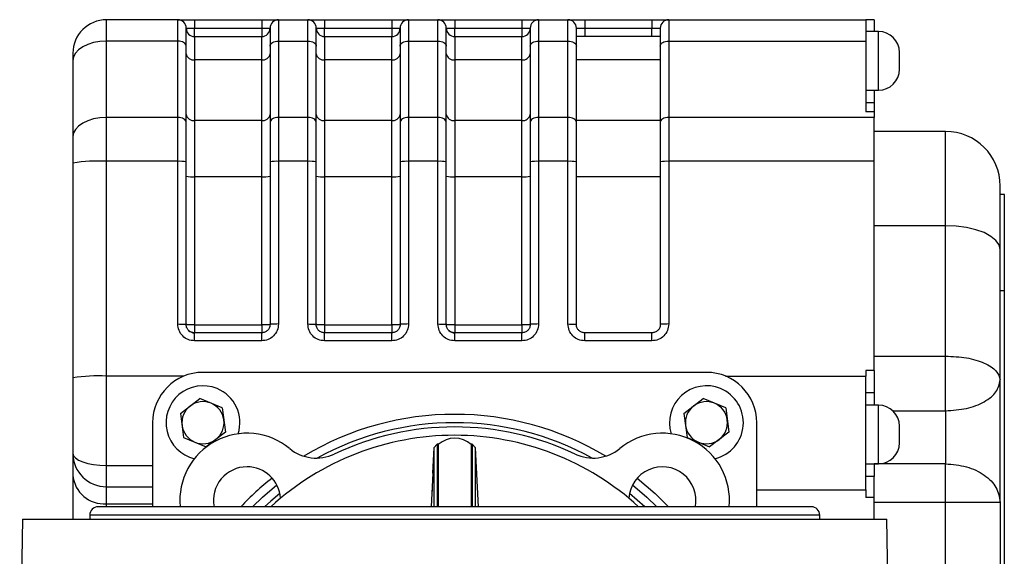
# Model space of a CAD drawing. Header units: millimetres. Extents: x 412 to 1169, y 39 to 918.
# Tile 30 of 32: x 652 to 769, y 854 to 918. Entities that reach past the tile are written whole.
import ezdxf

# ---------------------------------------------------------------- set-up
doc = ezdxf.new("R2010")
doc.units = ezdxf.units.MM

msp = doc.modelspace()

# ---------------------------------------------------------------- linework, layer by layer
at = {"color": 7, "linetype": 'Continuous', "lineweight": 25}
for p, q in [((662.14, 915.05), (662.14, 917.61)), ((670.64, 917.61), (662.14, 917.61)), ((670.64, 915.05), (670.64, 917.61)), ((672.64, 917.61), (672.64, 916.61)), ((672.64, 917.61), (680.64, 917.61)), ((680.64, 917.61), (680.64, 916.61)), ((682.64, 917.61), (682.64, 915.05)), ((682.64, 917.61), (686.14, 917.61)), ((686.14, 915.05), (686.14, 917.61)), ((688.14, 917.61), (688.14, 916.61)), ((688.14, 917.61), (696.14, 917.61)), ((696.14, 917.61), (696.14, 916.61)), ((698.14, 917.61), (698.14, 915.05)), ((698.14, 917.61), (701.64, 917.61)), ((701.64, 915.05), (701.64, 917.61)), ((703.64, 917.61), (703.64, 916.61)), ((703.64, 917.61), (711.64, 917.61)), ((711.64, 917.61), (711.64, 916.61)), ((713.64, 917.61), (713.64, 915.05)), ((713.64, 917.61), (717.14, 917.61)), ((717.14, 915.05), (717.14, 917.61)), ((719.14, 917.61), (719.14, 916.61)), ((719.14, 917.61), (727.14, 917.61)), ((727.14, 917.61), (727.14, 916.61)), ((729.14, 917.61), (729.14, 915.05)), ((729.14, 917.61), (752.64, 917.61)), ((752.64, 917.61), (752.64, 915.05)), ((753.64, 917.61), (752.64, 917.61)), ((753.64, 917.61), (753.64, 916.21)), ((671.93, 916.61), (672.64, 916.61)), ((672.64, 916.61), (680.64, 916.61)), ((681.34, 916.61), (681.64, 916.61)), ((687.43, 916.61), (688.14, 916.61)), ((688.14, 916.61), (696.14, 916.61)), ((696.84, 916.61), (697.14, 916.61)), ((702.93, 916.61), (703.64, 916.61)), ((703.64, 916.61), (711.64, 916.61)), ((712.34, 916.61), (712.64, 916.61)), ((718.14, 916.61), (719.14, 916.61)), ((719.14, 916.61), (719.14, 915.61)), ((719.14, 916.61), (727.14, 916.61)), ((727.14, 916.61), (728.14, 916.61)), ((727.14, 915.61), (727.14, 916.61)), ((672.64, 915.61), (672.64, 912.83)), ((672.64, 915.61), (680.64, 915.61)), ((680.64, 912.83), (680.64, 915.61)), ((688.14, 915.61), (688.14, 912.83)), ((688.14, 915.61), (696.14, 915.61)), ((696.14, 912.83), (696.14, 915.61)), ((703.64, 915.61), (703.64, 912.83)), ((703.64, 915.61), (711.64, 915.61)), ((711.64, 912.83), (711.64, 915.61)), ((728.14, 915.61), (718.14, 915.61)), ((754.14, 916.21), (752.64, 916.21)), ((662.14, 905.96), (662.14, 915.05)), ((670.64, 915.05), (662.14, 915.05)), ((670.64, 905.96), (670.64, 915.05)), ((671.64, 905.39), (671.64, 914.48)), ((681.64, 914.48), (681.64, 905.39)), ((682.64, 915.05), (682.64, 905.96)), ((682.64, 915.05), (686.14, 915.05)), ((686.14, 905.96), (686.14, 915.05)), ((687.14, 905.39), (687.14, 914.48)), ((697.14, 914.48), (697.14, 905.39)), ((698.14, 915.05), (698.14, 905.96)), ((698.14, 915.05), (701.64, 915.05)), ((701.64, 905.96), (701.64, 915.05)), ((702.64, 905.39), (702.64, 914.48)), ((712.64, 914.48), (712.64, 905.39)), ((713.64, 915.05), (713.64, 905.96)), ((713.64, 915.05), (717.14, 915.05)), ((717.14, 905.96), (717.14, 915.05)), ((718.14, 905.39), (718.14, 914.48)), ((728.14, 914.48), (728.14, 905.39)), ((729.14, 915.05), (729.14, 905.96)), ((729.14, 915.05), (752.64, 915.05)), ((752.64, 915.05), (752.64, 906.65)), ((658.14, 913.61), (658.14, 912.76)), ((658.14, 912.76), (658.14, 903.67)), ((672.64, 912.83), (672.64, 905.6)), ((680.64, 912.83), (672.64, 912.83)), ((680.64, 905.6), (680.64, 912.83)), ((688.14, 912.83), (688.14, 905.6)), ((696.14, 912.83), (688.14, 912.83)), ((696.14, 905.6), (696.14, 912.83)), ((703.64, 912.83), (703.64, 905.6)), ((711.64, 912.83), (703.64, 912.83)), ((711.64, 905.6), (711.64, 912.83)), ((728.14, 912.83), (718.14, 912.83)), ((752.64, 909.21), (754.14, 909.21)), ((753.64, 909.21), (753.64, 907.71)), ((753.64, 907.71), (752.64, 907.71)), ((753.64, 907.71), (753.64, 906.65)), ((662.14, 900.75), (662.14, 905.96)), ((670.64, 905.96), (662.14, 905.96)), ((670.64, 900.75), (670.64, 905.96)), ((682.64, 905.96), (682.64, 900.75)), ((686.14, 905.96), (682.64, 905.96)), ((686.14, 900.75), (686.14, 905.96)), ((698.14, 905.96), (698.14, 900.75)), ((701.64, 905.96), (698.14, 905.96)), ((701.64, 900.75), (701.64, 905.96)), ((713.64, 905.96), (713.64, 900.75)), ((717.14, 905.96), (713.64, 905.96)), ((717.14, 900.75), (717.14, 905.96)), ((729.14, 905.96), (729.14, 900.75)), ((753.64, 905.96), (729.14, 905.96)), ((753.64, 906.65), (752.64, 906.65)), ((753.64, 906.65), (753.64, 905.96)), ((753.64, 900.75), (753.64, 905.96)), ((672.64, 905.6), (672.64, 898.91)), ((680.64, 905.6), (672.64, 905.6)), ((680.64, 898.91), (680.64, 905.6)), ((688.14, 905.6), (688.14, 898.91)), ((696.14, 905.6), (688.14, 905.6)), ((696.14, 898.91), (696.14, 905.6)), ((703.64, 905.6), (703.64, 898.91)), ((711.64, 905.6), (703.64, 905.6)), ((711.64, 898.91), (711.64, 905.6)), ((728.14, 905.6), (718.14, 905.6)), ((762.14, 904.31), (753.64, 904.31)), ((658.14, 900.54), (658.14, 874.96)), ((662.14, 875.17), (662.14, 900.75)), ((670.64, 900.75), (662.14, 900.75)), ((670.64, 881.37), (670.64, 900.75)), ((671.64, 898.96), (671.64, 900.7)), ((681.64, 900.7), (681.64, 898.96)), ((682.64, 900.75), (682.64, 881.37)), ((686.14, 900.75), (682.64, 900.75)), ((686.14, 881.37), (686.14, 900.75)), ((687.14, 898.96), (687.14, 900.7)), ((697.14, 900.7), (697.14, 898.96)), ((698.14, 900.75), (698.14, 881.37)), ((701.64, 900.75), (698.14, 900.75)), ((701.64, 881.37), (701.64, 900.75)), ((702.64, 898.96), (702.64, 900.7)), ((712.64, 900.7), (712.64, 898.96)), ((713.64, 900.75), (713.64, 881.37)), ((717.14, 900.75), (713.64, 900.75)), ((717.14, 881.37), (717.14, 900.75)), ((718.14, 881.31), (718.14, 900.7)), ((728.14, 900.7), (728.14, 881.31)), ((729.14, 900.75), (729.14, 881.37)), ((753.64, 900.75), (729.14, 900.75)), ((753.64, 875.84), (753.64, 900.75)), ((671.64, 881.31), (671.64, 898.96)), ((672.64, 898.91), (672.64, 881.26)), ((680.64, 898.91), (672.64, 898.91)), ((680.64, 881.26), (680.64, 898.91)), ((681.64, 898.96), (681.64, 881.31)), ((687.14, 881.31), (687.14, 898.96)), ((688.14, 898.91), (688.14, 881.26)), ((696.14, 898.91), (688.14, 898.91)), ((696.14, 881.26), (696.14, 898.91)), ((697.14, 898.96), (697.14, 881.31)), ((702.64, 881.31), (702.64, 898.96)), ((703.64, 898.91), (703.64, 881.26)), ((711.64, 898.91), (703.64, 898.91)), ((711.64, 881.26), (711.64, 898.91)), ((712.64, 898.96), (712.64, 881.31)), ((728.14, 898.91), (718.14, 898.91)), ((769.14, 896.81), (768.64, 896.81)), ((769.14, 885.35), (769.14, 896.81)), ((762.14, 893.08), (753.64, 893.08)), ((762.14, 877.55), (762.14, 893.08)), ((768.64, 874.7), (768.64, 890.23)), ((768.64, 885.35), (769.14, 885.35)), ((769.14, 838.86), (769.14, 885.35)), ((672.64, 881.26), (680.64, 881.26)), ((688.14, 881.26), (696.14, 881.26)), ((703.64, 881.26), (711.64, 881.26)), ((680.64, 880.31), (672.64, 880.31)), ((696.14, 880.31), (688.14, 880.31)), ((711.64, 880.31), (703.64, 880.31)), ((727.14, 880.31), (719.14, 880.31)), ((680.64, 879.37), (672.64, 879.37)), ((696.14, 879.37), (688.14, 879.37)), ((711.64, 879.37), (703.64, 879.37)), ((727.14, 879.37), (719.14, 879.37)), ((753.64, 877.55), (762.14, 877.55)), ((733.64, 875.61), (673.64, 875.61)), ((753.64, 875.84), (752.64, 875.84)), ((752.64, 875.84), (752.64, 875.17)), ((753.64, 875.84), (753.64, 873.21)), ((662.14, 864.53), (662.14, 875.17)), ((671.36, 875.17), (662.14, 875.17)), ((735.91, 875.17), (752.64, 875.17)), ((752.64, 861.61), (752.64, 875.17)), ((762.14, 871.04), (762.14, 874.23)), ((752.64, 873.21), (753.64, 873.21)), ((753.64, 873.21), (753.64, 871.71)), ((670.96, 870.72), (673.26, 872.49)), ((675.94, 871.38), (673.26, 872.49)), ((730.96, 870.72), (733.26, 872.49)), ((735.94, 871.38), (733.26, 872.49)), ((670.96, 870.72), (671.34, 867.85)), ((675.94, 871.38), (676.31, 868.5)), ((730.96, 870.72), (731.34, 867.85)), ((735.94, 871.38), (736.31, 868.5)), ((754.14, 871.71), (752.64, 871.71)), ((762.14, 871.04), (762.14, 864.71)), ((667.64, 869.61), (667.64, 859.61)), ((739.64, 859.61), (739.64, 869.61)), ((676.31, 868.5), (674.01, 866.74)), ((736.31, 868.5), (734.01, 866.74)), ((671.34, 867.85), (674.01, 866.74)), ((731.34, 867.85), (734.01, 866.74)), ((701.16, 866.62), (701, 863.62)), ((701.57, 867.04), (701.16, 866.62)), ((701.16, 866.62), (701.16, 859.61)), ((701.68, 867.04), (701.57, 867.04)), ((701.57, 867.04), (701.57, 859.61)), ((701.68, 867.04), (701.68, 859.61)), ((705.71, 867.04), (705.6, 867.04)), ((705.6, 867.04), (705.6, 859.61)), ((706.12, 866.62), (705.71, 867.04)), ((705.71, 867.04), (705.71, 859.61)), ((706.48, 859.61), (706.12, 866.62)), ((706.12, 859.61), (706.12, 866.62)), ((662.14, 864.53), (667.64, 864.53)), ((662.14, 862.82), (662.14, 864.53)), ((701.05, 863.61), (700.85, 859.61)), ((752.64, 864.71), (754.14, 864.71)), ((762.14, 864.71), (753.64, 864.71)), ((753.64, 864.71), (753.64, 863.21)), ((762.14, 862.61), (762.14, 864.71)), ((753.64, 863.21), (752.64, 863.21)), ((753.64, 860.72), (753.64, 863.21)), ((762.14, 860.15), (762.14, 862.61)), ((662.14, 861.99), (667.64, 861.99)), ((662.14, 859.96), (662.14, 861.99)), ((700.94, 862.11), (700.94, 862.02)), ((700.94, 862.02), (700.94, 861.73)), ((700.94, 861.73), (700.94, 861.44)), ((739.64, 861.61), (752.64, 861.61)), ((752.64, 861.61), (752.64, 860.72)), ((753.64, 860.72), (752.64, 860.72)), ((753.64, 858.11), (753.64, 860.72)), ((753.64, 860.15), (762.14, 860.15)), ((768.64, 860.15), (768.64, 838.86)), ((746.14, 859.61), (661.14, 859.61)), ((662.14, 859.96), (667.64, 859.96)), ((652.14, 858.11), (651.8, 838.86)), ((652.14, 858.11), (755.14, 858.11)), ((660.14, 858.61), (660.14, 858.11)), ((747.14, 858.11), (747.14, 858.61)), ((755.47, 838.86), (755.14, 858.11))]:
    msp.add_line(p, q, dxfattribs=at)
at = {"color": 8, "linetype": 'Continuous', "lineweight": 25}
for p, q in [((754.14, 909.21), (754.14, 916.21)), ((762.14, 893.08), (762.14, 904.31)), ((754.14, 864.71), (754.14, 871.71)), ((755.85, 871.04), (762.14, 871.04)), ((726.29, 859.61), (724.47, 861.2)), ((762.14, 838.86), (762.14, 860.15)), ((662.14, 859.61), (662.14, 859.96)), ((703.64, 858.61), (660.14, 858.61)), ((747.14, 858.61), (703.64, 858.61))]:
    msp.add_line(p, q, dxfattribs=at)
at = {"color": 7, "linetype": 'Continuous', "lineweight": 25, "flags": 128}
for points in [[(662.14, 915.05), (661.36, 915.01), (660.61, 914.88), (659.91, 914.67), (659.31, 914.38), (658.81, 914.03), (658.44, 913.64), (658.21, 913.21), (658.14, 912.76)], [(671.64, 914.48), (671.62, 914.59), (671.56, 914.7), (671.47, 914.8), (671.34, 914.89), (671.19, 914.96), (671.02, 915.01), (670.83, 915.04), (670.64, 915.05)], [(681.64, 914.48), (681.66, 914.59), (681.71, 914.7), (681.8, 914.8), (681.93, 914.89), (682.08, 914.96), (682.25, 915.01), (682.44, 915.04), (682.64, 915.05)], [(686.14, 915.05), (686.33, 915.04), (686.52, 915.01), (686.69, 914.96), (686.84, 914.89), (686.97, 914.8), (687.06, 914.7), (687.12, 914.59), (687.14, 914.48)], [(697.14, 914.48), (697.16, 914.59), (697.21, 914.7), (697.3, 914.8), (697.43, 914.89), (697.58, 914.96), (697.75, 915.01), (697.94, 915.04), (698.14, 915.05)], [(701.64, 915.05), (701.83, 915.04), (702.02, 915.01), (702.19, 914.96), (702.34, 914.89), (702.47, 914.8), (702.56, 914.7), (702.62, 914.59), (702.64, 914.48)], [(712.64, 914.48), (712.66, 914.59), (712.71, 914.7), (712.8, 914.8), (712.93, 914.89), (713.08, 914.96), (713.25, 915.01), (713.44, 915.04), (713.64, 915.05)], [(717.14, 915.05), (717.33, 915.04), (717.52, 915.01), (717.69, 914.96), (717.84, 914.89), (717.97, 914.8), (718.06, 914.7), (718.12, 914.59), (718.14, 914.48)], [(728.14, 914.48), (728.16, 914.59), (728.21, 914.7), (728.3, 914.8), (728.43, 914.89), (728.58, 914.96), (728.75, 915.01), (728.94, 915.04), (729.14, 915.05)], [(662.14, 905.96), (661.36, 905.92), (660.61, 905.79), (659.91, 905.58), (659.31, 905.29), (658.81, 904.94), (658.44, 904.55), (658.21, 904.12), (658.14, 903.67)], [(671.64, 905.39), (671.62, 905.5), (671.56, 905.61), (671.47, 905.71), (671.34, 905.79), (671.19, 905.87), (671.02, 905.92), (670.83, 905.95), (670.64, 905.96)], [(682.64, 905.96), (682.44, 905.95), (682.25, 905.92), (682.08, 905.87), (681.93, 905.79), (681.8, 905.71), (681.71, 905.61), (681.66, 905.5), (681.64, 905.39)], [(687.14, 905.39), (687.12, 905.5), (687.06, 905.61), (686.97, 905.71), (686.84, 905.79), (686.69, 905.87), (686.52, 905.92), (686.33, 905.95), (686.14, 905.96)], [(698.14, 905.96), (697.94, 905.95), (697.75, 905.92), (697.58, 905.87), (697.43, 905.79), (697.3, 905.71), (697.21, 905.61), (697.16, 905.5), (697.14, 905.39)], [(702.64, 905.39), (702.62, 905.5), (702.56, 905.61), (702.47, 905.71), (702.34, 905.79), (702.19, 905.87), (702.02, 905.92), (701.83, 905.95), (701.64, 905.96)], [(713.64, 905.96), (713.44, 905.95), (713.25, 905.92), (713.08, 905.87), (712.93, 905.79), (712.8, 905.71), (712.71, 905.61), (712.66, 905.5), (712.64, 905.39)], [(718.14, 905.39), (718.12, 905.5), (718.06, 905.61), (717.97, 905.71), (717.84, 905.79), (717.69, 905.87), (717.52, 905.92), (717.33, 905.95), (717.14, 905.96)], [(729.14, 905.96), (728.94, 905.95), (728.75, 905.92), (728.58, 905.87), (728.43, 905.79), (728.3, 905.71), (728.21, 905.61), (728.16, 905.5), (728.14, 905.39)], [(768.64, 890.23), (768.51, 890.79), (768.14, 891.32), (767.54, 891.81), (766.73, 892.25), (765.75, 892.6), (764.62, 892.86), (763.4, 893.03), (762.14, 893.08)], [(658.14, 865.95), (658.21, 865.68), (658.44, 865.41), (658.81, 865.16), (659.31, 864.95), (659.91, 864.77), (660.61, 864.64), (661.36, 864.56), (662.14, 864.53)], [(679.55, 859.61), (680.73, 860.74), (682.44, 862.2)], [(724.83, 862.2), (726.54, 860.74), (727.72, 859.61)]]:
    msp.add_lwpolyline(points, dxfattribs=at)
at = {"color": 8, "linetype": 'Continuous', "lineweight": 25, "flags": 128}
for points in [[(725.4, 863.02), (727.53, 861.19), (729.11, 859.61)], [(682.8, 861.2), (681.71, 860.27), (680.99, 859.61)]]:
    msp.add_lwpolyline(points, dxfattribs=at)
at = {"color": 7, "linetype": 'Continuous', "lineweight": 25}
for centre, radius, start, end in [((662.14, 913.61), 4, 90, 180), ((670.64, 916.61), 1, 0, 90), ((682.64, 916.61), 1, 90, 180), ((686.14, 916.61), 1, 0, 90), ((698.14, 916.61), 1, 90, 180), ((701.64, 916.61), 1, 0, 90), ((713.64, 916.61), 1, 90, 180), ((717.14, 916.61), 1, 0, 90), ((729.14, 916.61), 1, 90, 180), ((672.64, 916.61), 1, 180, 270), ((680.64, 916.61), 1, 270, 0), ((688.14, 916.61), 1, 180, 270), ((696.14, 916.61), 1, 270, 0), ((703.64, 916.61), 1, 180, 270), ((711.64, 916.61), 1, 270, 0), ((754.14, 913.71), 2.5, 360, 90), ((672.52, 913.72), 0.896, 190.6757, 277.6838), ((680.76, 913.72), 0.896, 262.3162, 349.3243), ((688.02, 913.72), 0.896, 190.6757, 277.6838), ((696.26, 913.72), 0.896, 262.3162, 349.3243), ((703.52, 913.72), 0.896, 190.6757, 277.6838), ((711.76, 913.72), 0.896, 262.3162, 349.3243), ((754.14, 911.71), 2.5, 270, 0), ((672.52, 906.49), 0.896, 190.6757, 277.6838), ((680.76, 906.49), 0.896, 262.3162, 349.3243), ((688.02, 906.49), 0.896, 190.6757, 277.6838), ((696.26, 906.49), 0.896, 262.3162, 349.3243), ((703.52, 906.49), 0.896, 190.6757, 277.6838), ((711.76, 906.49), 0.896, 262.3162, 349.3243), ((762.14, 897.81), 6.5, 0, 90), ((661.14, 881.49), 19.29, 87.0366, 98.9552), ((670.89, 895.93), 4.82, 81.0448, 92.9634), ((682.39, 895.93), 4.82, 87.0366, 98.9552), ((686.39, 895.93), 4.82, 81.0448, 92.9634), ((697.89, 895.93), 4.82, 87.0366, 98.9552), ((701.89, 895.93), 4.82, 81.0448, 92.9634), ((713.39, 895.93), 4.82, 87.0366, 98.9552), ((717.39, 895.93), 4.82, 81.0448, 92.9634), ((728.89, 895.93), 4.82, 87.0366, 98.9552), ((672.39, 903.73), 4.82, 261.0448, 272.9634), ((680.89, 903.73), 4.82, 267.0366, 278.9552), ((687.89, 903.73), 4.82, 261.0448, 272.9634), ((696.39, 903.73), 4.82, 267.0366, 278.9552), ((703.39, 903.73), 4.82, 261.0448, 272.9634), ((711.89, 903.73), 4.82, 267.0366, 278.9552), ((672.64, 881.31), 1, 225, 270), ((703.64, 881.31), 1, 225, 270), ((673.64, 869.61), 6, 90, 180), ((733.64, 869.61), 6, 360, 90), ((661.14, 855.9), 19.29, 87.0366, 98.9552), ((673.64, 869.61), 2.51, 67.4773, 127.4773), ((673.64, 869.61), 2.51, 7.4773, 67.4773), ((733.64, 869.61), 2.51, 67.4773, 127.4773), ((733.64, 869.61), 2.51, 7.4773, 67.4773), ((673.64, 869.61), 2.51, 127.4773, 187.4773), ((733.64, 869.61), 2.51, 127.4773, 187.4773), ((754.14, 869.21), 2.5, 360, 90), ((673.64, 869.61), 2.51, 307.4773, 7.4773), ((703.64, 835.61), 34, 61.1857, 118.8143), ((733.64, 869.61), 2.51, 307.4773, 7.4773), ((678.89, 860.36), 8, 50.5652, 185.3703), ((673.64, 869.61), 2.51, 187.4773, 247.4773), ((703.64, 835.61), 33.5, 64.6377, 115.3623), ((728.39, 860.36), 8, 354.6297, 129.4348), ((733.64, 869.61), 2.51, 187.4773, 247.4773), ((673.64, 869.61), 2.51, 247.4773, 307.4773), ((703.64, 835.61), 32.5, 90, 132.3995), ((703.64, 864.76), 3, 49.285, 130.715), ((703.64, 835.61), 32.5, 47.6005, 90), ((733.64, 869.61), 2.51, 247.4773, 307.4773), ((754.14, 867.21), 2.5, 270, 0), ((662.12, 865.97), 3.98, 180.2467, 270.2446), ((687.15, 870.4), 5, 230.5652, 295.3623), ((720.13, 870.4), 5, 244.6377, 309.4348), ((678.89, 860.36), 4, 90, 190.7885), ((678.89, 860.36), 4, 3.7137, 90), ((728.39, 860.36), 4, 349.2115, 176.2863), ((661.86, 863.69), 3.74, 184.9412, 274.2077), ((661.14, 858.61), 1, 90, 180), ((746.14, 858.61), 1, 0, 90)]:
    msp.add_arc(centre, radius, start, end, dxfattribs=at)
at = {"color": 8, "linetype": 'Continuous', "lineweight": 25}
for centre, radius, start, end in [((673.64, 869.61), 4.4, 67.4773, 256.6325), ((673.64, 869.61), 4.4, 342.5283, 67.4773), ((733.64, 869.61), 4.4, 67.4773, 197.4717), ((733.64, 869.61), 4.4, 283.3675, 67.4773), ((703.64, 835.61), 35, 59.0622, 120.9378), ((703.64, 835.61), 35, 128.4483, 136.7082)]:
    msp.add_arc(centre, radius, start, end, dxfattribs=at)
at = {"color": 7, "linetype": 'Continuous', "lineweight": 25}
for points, knots in [([(670.64, 917.61), (670.66, 917.61), (670.7, 917.61), (670.95, 917.61), (671.21, 917.61), (671.53, 917.61), (672, 917.61), (672.38, 917.61), (672.64, 917.61)], [0, 0, 0, 0, 0.239443, 0.369636, 0.5, 0.630193, 0.760557, 1, 1, 1, 1]), ([(680.64, 917.61), (680.89, 917.61), (681.28, 917.61), (681.74, 917.61), (682.06, 917.61), (682.32, 917.61), (682.57, 917.61), (682.61, 917.61), (682.64, 917.61)], [0, 0, 0, 0, 0.239443, 0.369636, 0.5, 0.630193, 0.760557, 1, 1, 1, 1]), ([(686.14, 917.61), (686.16, 917.61), (686.2, 917.61), (686.45, 917.61), (686.71, 917.61), (687.03, 917.61), (687.5, 917.61), (687.88, 917.61), (688.14, 917.61)], [0, 0, 0, 0, 0.239443, 0.369636, 0.5, 0.630193, 0.760557, 1, 1, 1, 1]), ([(696.14, 917.61), (696.39, 917.61), (696.78, 917.61), (697.24, 917.61), (697.56, 917.61), (697.82, 917.61), (698.07, 917.61), (698.11, 917.61), (698.14, 917.61)], [0, 0, 0, 0, 0.239443, 0.369636, 0.5, 0.630193, 0.760557, 1, 1, 1, 1]), ([(701.64, 917.61), (701.66, 917.61), (701.7, 917.61), (701.95, 917.61), (702.21, 917.61), (702.53, 917.61), (703, 917.61), (703.38, 917.61), (703.64, 917.61)], [0, 0, 0, 0, 0.239443, 0.369636, 0.5, 0.630193, 0.760557, 1, 1, 1, 1]), ([(711.64, 917.61), (711.89, 917.61), (712.28, 917.61), (712.74, 917.61), (713.06, 917.61), (713.32, 917.61), (713.57, 917.61), (713.61, 917.61), (713.64, 917.61)], [0, 0, 0, 0, 0.239443, 0.369636, 0.5, 0.630193, 0.760557, 1, 1, 1, 1]), ([(717.14, 917.61), (717.16, 917.61), (717.2, 917.61), (717.45, 917.61), (717.71, 917.61), (718.03, 917.61), (718.5, 917.61), (718.88, 917.61), (719.14, 917.61)], [0, 0, 0, 0, 0.2394429, 0.3696359, 0.4999999, 0.6301929, 0.7605571, 1, 1, 1, 1]), ([(727.14, 917.61), (727.39, 917.61), (727.78, 917.61), (728.24, 917.61), (728.56, 917.61), (728.82, 917.61), (729.07, 917.61), (729.11, 917.61), (729.14, 917.61)], [0, 0, 0, 0, 0.239443, 0.369636, 0.5, 0.630193, 0.760557, 1, 1, 1, 1]), ([(671.64, 914.48), (671.64, 914.79), (671.64, 915.41), (671.64, 916.09), (671.64, 916.53), (671.64, 916.59), (671.64, 916.61)], [0, 0, 0, 0, 0.2463657, 0.5, 0.7536343, 1, 1, 1, 1]), ([(681.64, 916.61), (681.64, 916.59), (681.64, 916.53), (681.64, 916.09), (681.64, 915.41), (681.64, 914.79), (681.64, 914.48)], [0, 0, 0, 0, 0.246366, 0.5, 0.753634, 1, 1, 1, 1]), ([(687.14, 914.48), (687.14, 914.79), (687.14, 915.41), (687.14, 916.09), (687.14, 916.53), (687.14, 916.59), (687.14, 916.61)], [0, 0, 0, 0, 0.246366, 0.5, 0.753634, 1, 1, 1, 1]), ([(697.14, 916.61), (697.14, 916.59), (697.14, 916.53), (697.14, 916.09), (697.14, 915.41), (697.14, 914.79), (697.14, 914.48)], [0, 0, 0, 0, 0.246366, 0.5, 0.753634, 1, 1, 1, 1]), ([(702.64, 914.48), (702.64, 914.79), (702.64, 915.41), (702.64, 916.09), (702.64, 916.53), (702.64, 916.59), (702.64, 916.61)], [0, 0, 0, 0, 0.246366, 0.5, 0.753634, 1, 1, 1, 1]), ([(712.64, 916.61), (712.64, 916.59), (712.64, 916.53), (712.64, 916.09), (712.64, 915.41), (712.64, 914.79), (712.64, 914.48)], [0, 0, 0, 0, 0.246366, 0.5, 0.753634, 1, 1, 1, 1]), ([(718.14, 914.48), (718.14, 914.79), (718.14, 915.41), (718.14, 916.09), (718.14, 916.53), (718.14, 916.59), (718.14, 916.61)], [0, 0, 0, 0, 0.246366, 0.5, 0.753634, 1, 1, 1, 1]), ([(728.14, 916.61), (728.14, 916.59), (728.14, 916.53), (728.14, 916.09), (728.14, 915.41), (728.14, 914.79), (728.14, 914.48)], [0, 0, 0, 0, 0.246366, 0.5, 0.753634, 1, 1, 1, 1]), ([(768.64, 890.23), (768.64, 891.3), (768.64, 893.47), (768.64, 895.9), (768.64, 897.52), (768.64, 897.72), (768.64, 897.81)], [0, 0, 0, 0, 0.245062, 0.5, 0.754938, 1, 1, 1, 1]), ([(672.64, 879.37), (672.37, 879.4), (671.85, 879.46), (671.19, 879.92), (670.73, 880.58), (670.67, 881.1), (670.64, 881.37)], [0, 0, 0, 0, 0.249549, 0.499467, 0.749598, 1, 1, 1, 1]), ([(672.64, 880.31), (672.51, 880.33), (672.31, 880.35), (672.08, 880.47), (671.89, 880.63), (671.75, 880.83), (671.65, 881.08), (671.64, 881.23), (671.64, 881.31)], [0, 0, 0, 0, 0.241779, 0.368445, 0.498644, 0.707623, 0.843488, 1, 1, 1, 1]), ([(682.64, 881.37), (682.61, 881.1), (682.55, 880.58), (682.08, 879.92), (681.42, 879.46), (680.9, 879.4), (680.64, 879.37)], [0, 0, 0, 0, 0.250247, 0.500462, 0.750285, 1, 1, 1, 1]), ([(681.64, 881.31), (681.63, 881.23), (681.62, 881.08), (681.53, 880.83), (681.38, 880.63), (681.19, 880.47), (680.96, 880.35), (680.76, 880.33), (680.64, 880.31)], [0, 0, 0, 0, 0.155673, 0.291248, 0.50129, 0.631652, 0.758383, 1, 1, 1, 1]), ([(688.14, 879.37), (687.87, 879.4), (687.35, 879.46), (686.69, 879.92), (686.23, 880.58), (686.17, 881.1), (686.14, 881.37)], [0, 0, 0, 0, 0.249549, 0.499467, 0.749598, 1, 1, 1, 1]), ([(688.14, 880.31), (688.01, 880.33), (687.81, 880.35), (687.58, 880.47), (687.39, 880.63), (687.25, 880.83), (687.15, 881.08), (687.14, 881.23), (687.14, 881.31)], [0, 0, 0, 0, 0.241779, 0.368445, 0.498644, 0.707623, 0.843488, 1, 1, 1, 1]), ([(698.14, 881.37), (698.11, 881.1), (698.05, 880.58), (697.58, 879.92), (696.92, 879.46), (696.4, 879.4), (696.14, 879.37)], [0, 0, 0, 0, 0.250247, 0.500462, 0.750285, 1, 1, 1, 1]), ([(697.14, 881.31), (697.13, 881.23), (697.12, 881.08), (697.03, 880.83), (696.88, 880.63), (696.69, 880.47), (696.46, 880.35), (696.26, 880.33), (696.14, 880.31)], [0, 0, 0, 0, 0.1556733, 0.2912481, 0.5012897, 0.6316519, 0.7583827, 1, 1, 1, 1]), ([(703.64, 879.37), (703.37, 879.4), (702.85, 879.46), (702.19, 879.92), (701.73, 880.58), (701.67, 881.1), (701.64, 881.37)], [0, 0, 0, 0, 0.249549, 0.4994672, 0.7495975, 1, 1, 1, 1]), ([(703.64, 880.31), (703.51, 880.33), (703.31, 880.35), (703.08, 880.47), (702.89, 880.63), (702.75, 880.83), (702.65, 881.08), (702.64, 881.23), (702.64, 881.31)], [0, 0, 0, 0, 0.241779, 0.368445, 0.498644, 0.707623, 0.843488, 1, 1, 1, 1]), ([(713.64, 881.37), (713.61, 881.1), (713.55, 880.58), (713.08, 879.92), (712.42, 879.46), (711.9, 879.4), (711.64, 879.37)], [0, 0, 0, 0, 0.250247, 0.500462, 0.750285, 1, 1, 1, 1]), ([(712.64, 881.31), (712.63, 881.23), (712.62, 881.08), (712.53, 880.83), (712.38, 880.63), (712.19, 880.47), (711.96, 880.35), (711.76, 880.33), (711.64, 880.31)], [0, 0, 0, 0, 0.155673, 0.291248, 0.50129, 0.631652, 0.758383, 1, 1, 1, 1]), ([(719.14, 879.37), (718.87, 879.4), (718.35, 879.46), (717.69, 879.92), (717.23, 880.58), (717.17, 881.1), (717.14, 881.37)], [0, 0, 0, 0, 0.249549, 0.499467, 0.749598, 1, 1, 1, 1]), ([(719.14, 880.31), (719.01, 880.33), (718.81, 880.35), (718.58, 880.47), (718.39, 880.63), (718.25, 880.83), (718.15, 881.08), (718.14, 881.23), (718.14, 881.31)], [0, 0, 0, 0, 0.241779, 0.368445, 0.498644, 0.707623, 0.843488, 1, 1, 1, 1]), ([(729.14, 881.37), (729.11, 881.1), (729.05, 880.58), (728.58, 879.92), (727.92, 879.46), (727.4, 879.4), (727.14, 879.37)], [0, 0, 0, 0, 0.250247, 0.500462, 0.750285, 1, 1, 1, 1]), ([(728.14, 881.31), (728.13, 881.23), (728.12, 881.08), (728.03, 880.83), (727.88, 880.63), (727.69, 880.47), (727.46, 880.35), (727.26, 880.33), (727.14, 880.31)], [0, 0, 0, 0, 0.155673, 0.291248, 0.50129, 0.631652, 0.758383, 1, 1, 1, 1]), ([(768.64, 860.15), (768.64, 860.62), (768.64, 861.57), (768.64, 863.28), (768.64, 865.17), (768.64, 867.19), (768.64, 869.24), (768.64, 871.23), (768.64, 873.08), (768.64, 874.17), (768.64, 874.7)], [0, 0, 0, 0, 0.118492, 0.242391, 0.370178, 0.5, 0.629822, 0.757609, 0.881508, 1, 1, 1, 1]), ([(658.14, 863.37), (658.14, 862.98), (658.14, 862.19), (658.14, 860.49), (658.14, 859.09), (658.14, 858.26), (658.14, 858.11)], [0, 0, 0, 0, 0.3046205, 0.6194099, 0.9341993, 1, 1, 1, 1])]:
    msp.add_open_spline(points, degree=3, knots=knots, dxfattribs=at)
for points in [[(671.64, 916.61), (671.64, 916.61), (671.65, 916.61), (671.71, 916.61), (671.8, 916.61), (671.89, 916.61), (671.93, 916.61)], [(672.64, 915.61), (672.64, 915.63), (672.64, 915.66), (672.64, 915.89), (672.64, 916.22), (672.64, 916.48), (672.64, 916.61)], [(680.64, 916.61), (680.64, 916.48), (680.64, 916.22), (680.64, 915.89), (680.64, 915.66), (680.64, 915.63), (680.64, 915.61)], [(680.64, 916.61), (680.7, 916.61), (680.83, 916.61), (681.02, 916.61), (681.2, 916.61), (681.29, 916.61), (681.34, 916.61)], [(687.14, 916.61), (687.14, 916.61), (687.15, 916.61), (687.21, 916.61), (687.3, 916.61), (687.39, 916.61), (687.43, 916.61)], [(688.14, 915.61), (688.14, 915.63), (688.14, 915.66), (688.14, 915.89), (688.14, 916.22), (688.14, 916.48), (688.14, 916.61)], [(696.14, 916.61), (696.14, 916.48), (696.14, 916.22), (696.14, 915.89), (696.14, 915.66), (696.14, 915.63), (696.14, 915.61)], [(696.14, 916.61), (696.2, 916.61), (696.33, 916.61), (696.52, 916.61), (696.7, 916.61), (696.79, 916.61), (696.84, 916.61)], [(702.64, 916.61), (702.64, 916.61), (702.65, 916.61), (702.71, 916.61), (702.8, 916.61), (702.89, 916.61), (702.93, 916.61)], [(703.64, 915.61), (703.64, 915.63), (703.64, 915.66), (703.64, 915.89), (703.64, 916.22), (703.64, 916.48), (703.64, 916.61)], [(711.64, 916.61), (711.64, 916.48), (711.64, 916.22), (711.64, 915.89), (711.64, 915.66), (711.64, 915.63), (711.64, 915.61)], [(711.64, 916.61), (711.7, 916.61), (711.83, 916.61), (712.02, 916.61), (712.2, 916.61), (712.29, 916.61), (712.34, 916.61)], [(756.64, 911.71), (756.64, 911.73), (756.64, 911.76), (756.64, 911.99), (756.64, 912.32), (756.64, 912.71), (756.64, 913.11), (756.64, 913.44), (756.64, 913.67), (756.64, 913.7), (756.64, 913.71)], [(671.64, 900.7), (671.64, 901.54), (671.64, 903.21), (671.64, 904.66), (671.64, 905.39)], [(681.64, 905.39), (681.64, 904.66), (681.64, 903.21), (681.64, 901.54), (681.64, 900.7)], [(687.14, 900.7), (687.14, 901.54), (687.14, 903.21), (687.14, 904.66), (687.14, 905.39)], [(697.14, 905.39), (697.14, 904.66), (697.14, 903.21), (697.14, 901.54), (697.14, 900.7)], [(702.64, 900.7), (702.64, 901.54), (702.64, 903.21), (702.64, 904.66), (702.64, 905.39)], [(712.64, 905.39), (712.64, 904.66), (712.64, 903.21), (712.64, 901.54), (712.64, 900.7)], [(718.14, 900.7), (718.14, 901.54), (718.14, 903.21), (718.14, 904.66), (718.14, 905.39)], [(728.14, 905.39), (728.14, 904.66), (728.14, 903.21), (728.14, 901.54), (728.14, 900.7)], [(658.14, 903.67), (658.14, 903.18), (658.14, 902.22), (658.14, 901.1), (658.14, 900.54)], [(670.64, 881.37), (670.77, 881.36), (671.03, 881.36), (671.36, 881.35), (671.59, 881.33), (671.62, 881.32), (671.64, 881.31)], [(672.64, 881.26), (672.51, 881.26), (672.24, 881.26), (671.91, 881.28), (671.68, 881.29), (671.65, 881.31), (671.64, 881.31)], [(672.64, 881.26), (672.64, 881.13), (672.64, 880.88), (672.64, 880.57), (672.64, 880.36), (672.64, 880.33), (672.64, 880.31)], [(681.64, 881.31), (681.62, 881.31), (681.59, 881.29), (681.36, 881.28), (681.03, 881.26), (680.77, 881.26), (680.64, 881.26)], [(680.64, 881.26), (680.64, 881.13), (680.64, 880.88), (680.64, 880.57), (680.64, 880.36), (680.64, 880.33), (680.64, 880.31)], [(682.64, 881.37), (682.51, 881.36), (682.24, 881.36), (681.91, 881.35), (681.68, 881.33), (681.65, 881.32), (681.64, 881.31)], [(686.14, 881.37), (686.27, 881.36), (686.53, 881.36), (686.86, 881.35), (687.09, 881.33), (687.12, 881.32), (687.14, 881.31)], [(688.14, 881.26), (688.01, 881.26), (687.74, 881.26), (687.41, 881.28), (687.18, 881.29), (687.15, 881.31), (687.14, 881.31)], [(688.14, 881.26), (688.14, 881.13), (688.14, 880.88), (688.14, 880.57), (688.14, 880.36), (688.14, 880.33), (688.14, 880.31)], [(697.14, 881.31), (697.12, 881.31), (697.09, 881.29), (696.86, 881.28), (696.53, 881.26), (696.27, 881.26), (696.14, 881.26)], [(696.14, 881.26), (696.14, 881.13), (696.14, 880.88), (696.14, 880.57), (696.14, 880.36), (696.14, 880.33), (696.14, 880.31)], [(698.14, 881.37), (698.01, 881.36), (697.74, 881.36), (697.41, 881.35), (697.18, 881.33), (697.15, 881.32), (697.14, 881.31)], [(701.64, 881.37), (701.77, 881.36), (702.03, 881.36), (702.36, 881.35), (702.59, 881.33), (702.62, 881.32), (702.64, 881.31)], [(703.64, 881.26), (703.51, 881.26), (703.24, 881.26), (702.91, 881.28), (702.68, 881.29), (702.65, 881.31), (702.64, 881.31)], [(703.64, 881.26), (703.64, 881.13), (703.64, 880.88), (703.64, 880.57), (703.64, 880.36), (703.64, 880.33), (703.64, 880.31)], [(712.64, 881.31), (712.62, 881.31), (712.59, 881.29), (712.36, 881.28), (712.03, 881.26), (711.77, 881.26), (711.64, 881.26)], [(711.64, 881.26), (711.64, 881.13), (711.64, 880.88), (711.64, 880.57), (711.64, 880.36), (711.64, 880.33), (711.64, 880.31)], [(713.64, 881.37), (713.51, 881.36), (713.24, 881.36), (712.91, 881.35), (712.68, 881.33), (712.65, 881.32), (712.64, 881.31)], [(717.14, 881.37), (717.27, 881.36), (717.53, 881.36), (717.86, 881.35), (718.09, 881.33), (718.12, 881.32), (718.14, 881.31)], [(729.14, 881.37), (729.01, 881.36), (728.74, 881.36), (728.41, 881.35), (728.18, 881.33), (728.15, 881.32), (728.14, 881.31)], [(672.64, 879.37), (672.64, 879.49), (672.64, 879.74), (672.64, 880.05), (672.64, 880.27), (672.64, 880.3), (672.64, 880.31)], [(680.64, 879.37), (680.64, 879.49), (680.64, 879.74), (680.64, 880.05), (680.64, 880.27), (680.64, 880.3), (680.64, 880.31)], [(688.14, 879.37), (688.14, 879.49), (688.14, 879.74), (688.14, 880.05), (688.14, 880.27), (688.14, 880.3), (688.14, 880.31)], [(696.14, 879.37), (696.14, 879.49), (696.14, 879.74), (696.14, 880.05), (696.14, 880.27), (696.14, 880.3), (696.14, 880.31)], [(703.64, 879.37), (703.64, 879.49), (703.64, 879.74), (703.64, 880.05), (703.64, 880.27), (703.64, 880.3), (703.64, 880.31)], [(711.64, 879.37), (711.64, 879.49), (711.64, 879.74), (711.64, 880.05), (711.64, 880.27), (711.64, 880.3), (711.64, 880.31)], [(719.14, 879.37), (719.14, 879.49), (719.14, 879.74), (719.14, 880.05), (719.14, 880.27), (719.14, 880.3), (719.14, 880.31)], [(727.14, 879.37), (727.14, 879.49), (727.14, 879.74), (727.14, 880.05), (727.14, 880.27), (727.14, 880.3), (727.14, 880.31)], [(762.14, 874.23), (762.14, 874.8), (762.14, 875.96), (762.14, 877.02), (762.14, 877.55)], [(762.14, 877.55), (762.99, 877.51), (764.69, 877.42), (766.84, 876.77), (768.34, 875.82), (768.54, 875.08), (768.64, 874.7)], [(658.14, 874.96), (658.14, 873.42), (658.14, 870.34), (658.14, 867.42), (658.14, 865.95)], [(762.14, 871.04), (762.99, 871.09), (764.69, 871.2), (766.84, 872.05), (768.34, 873.26), (768.54, 874.22), (768.64, 874.7)], [(756.64, 867.21), (756.64, 867.23), (756.64, 867.26), (756.64, 867.49), (756.64, 867.82), (756.64, 868.21), (756.64, 868.61), (756.64, 868.94), (756.64, 869.17), (756.64, 869.2), (756.64, 869.21)], [(658.14, 865.95), (658.14, 865.72), (658.14, 865.24), (658.14, 863.99), (658.14, 863.37)], [(762.14, 864.71), (762.99, 864.64), (764.69, 864.5), (766.84, 863.45), (768.34, 861.94), (768.54, 860.75), (768.64, 860.15)], [(662.14, 861.99), (662.14, 862.06), (662.14, 862.2), (662.14, 862.61), (662.14, 862.82)], [(762.14, 860.15), (762.99, 860.15), (764.69, 860.15), (766.84, 860.15), (768.34, 860.15), (768.54, 860.15), (768.64, 860.15)]]:
    msp.add_open_spline(points, degree=3, dxfattribs=at)

doc.saveas('drawing.dxf')
